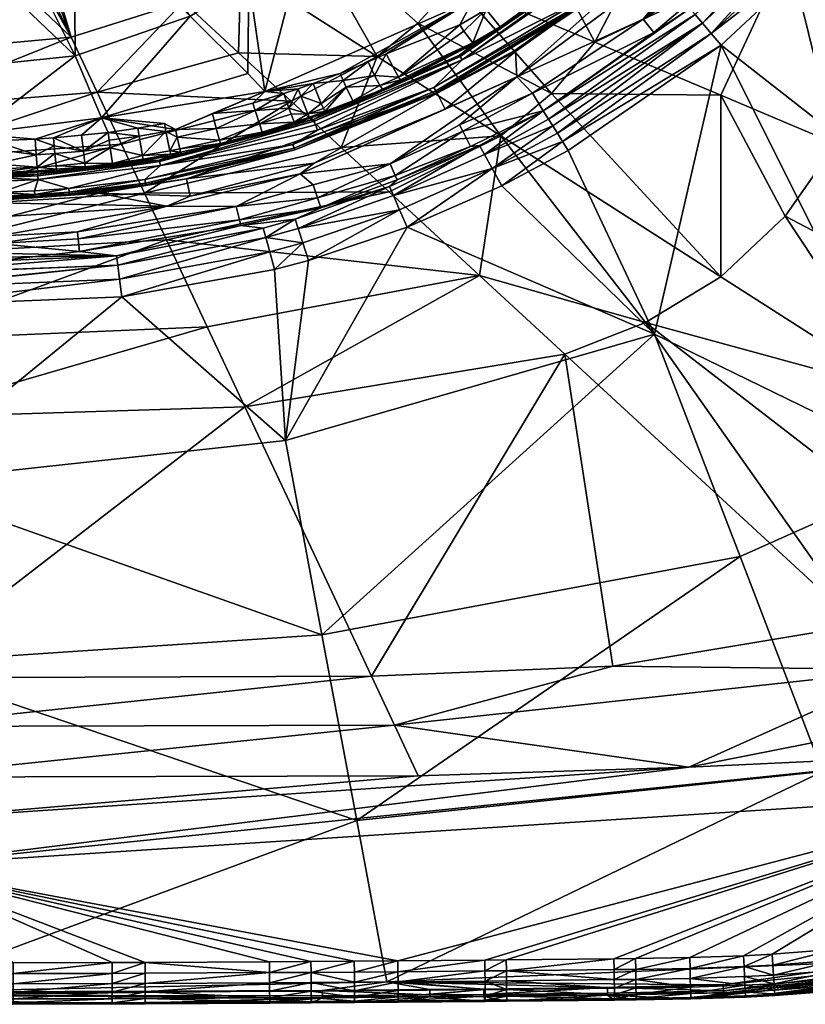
# Model space of a CAD drawing. Header units: centimetres. Extents: x -23.3 to 37.3, y -26.1 to 22.5.
# Tile 14 of 29: x 9.3 to 23.7, y -26.1 to -8.1. Entities that reach past the tile are written whole.
import ezdxf

# ---------------------------------------------------------------- set-up
doc = ezdxf.new("R2010")
doc.units = ezdxf.units.CM
doc.layers.get('0').update_dxf_attribs({"true_color": 0x5890e1})

msp = doc.modelspace()

# ---------------------------------------------------------------- meshes
at = {"color": 133, "true_color": 0x57e1c6}
mesh = msp.add_polyface(dxfattribs=at)
corners = [(21.143, -6.142, 26.567), (18.962, -7.691, 27.851), (19.777, -7.111, 28.004), (15.455, -4.939, 27.224), (19.828, -3.553, 28.224), (17.661, -7.708, 28.041), (17.4, -8.731, 26.572), (17.45, -8.82, 26.298), (21.208, -6.215, 26.3), (19.624, -7.72, 26.095), (18.91, -7.653, 27.97), (19.564, -6.93, 28.298), (21.053, -6.247, 30.2), (18.879, -3.474, 29.144), (18.338, -5.596, 29.13), (20.771, -8.072, 25.299), (18.452, -9.132, 25.285), (22.163, -6.372, 25.285), (21.065, -6.76, 25.66), (18.415, -8.65, 25.66), (19.684, -7.802, 25.838), (20.129, -5.944, 28.518), (18.683, -7.392, 28.19), (17.892, -7.896, 28.065), (19.881, -8.493, 30.186), (19.929, -6.649, 28.378), (20.466, -6.21, 28.507), (20.637, -6.345, 28.333), (15.238, -4.854, 28.364), (17.309, -7.409, 29.118), (20.15, -6.824, 28.084), (19.744, -6.441, 28.43), (22.088, -5.778, 25.976), (19.665, -7.776, 25.973), (21.162, -6.164, 26.427), (18.148, -8.213, 27.725), (22.04, -5.729, 26.096), (21.079, -6.777, 25.56), (20.698, -6.375, 28.214), (20.777, -5.562, 28.694)]
mesh.append_faces([[corners[k] for k in face] for face in [(0, 1, 2), (3, 4, 5), (6, 1, 0), (7, 8, 9), (10, 11, 2), (12, 13, 14), (15, 16, 17), (18, 19, 20), (4, 21, 5), (22, 10, 23), (24, 12, 14), (25, 26, 27), (28, 29, 14), (14, 29, 24), (30, 25, 27), (5, 21, 11), (25, 31, 26), (32, 20, 33), (22, 23, 5), (2, 1, 10), (34, 8, 7), (35, 10, 1), (26, 31, 21), (31, 11, 21), (33, 9, 36), (37, 19, 18), (27, 38, 30), (34, 6, 0), (26, 21, 39), (5, 11, 22), (11, 10, 22), (30, 2, 11), (30, 0, 2), (11, 25, 30), (31, 25, 11)]], dxfattribs={"color": 133})
mesh = msp.add_polyface(dxfattribs=at)
corners = [(21.673, -3.672, 30.218), (21.053, -6.247, 30.2), (23.43, -6.816, 31.51), (21.265, -5.912, 28.222), (23.273, -3.983, 26.566), (21.143, -6.142, 26.567), (22.163, -6.372, 25.285), (18.452, -9.132, 25.285), (21.079, -6.777, 25.56), (20.771, -8.072, 25.299), (22.663, -6.467, 25.299), (22.747, -6.552, 25.34), (22.879, -4.107, 29.05), (21.223, -5.913, 28.352), (20.98, -5.758, 28.645), (19.881, -8.493, 30.186), (22.195, -9.469, 31.5), (19.037, -9.91, 25.912), (21.726, -7.991, 25.85), (21.859, -8.146, 26.066), (21.208, -6.215, 26.3), (22.04, -5.729, 26.096), (19.624, -7.72, 26.095), (21.065, -6.76, 25.66), (19.684, -7.802, 25.838), (22.111, -5.8, 25.843), (22.883, -6.689, 25.493), (20.964, -8.318, 25.494), (23.384, -4.49, 25.66), (22.333, -3.735, 29.23), (20.777, -5.562, 28.694), (20.129, -5.944, 28.518), (20.738, -6.376, 28.084), (21.628, -7.877, 25.598), (22.02, -8.336, 26.236), (19.197, -10.164, 26.185), (20.698, -6.375, 28.214), (20.637, -6.345, 28.333), (21.162, -6.164, 26.427), (23.296, -4.001, 26.427), (22.088, -5.778, 25.976), (18.936, -9.752, 25.604), (20.466, -6.21, 28.507), (20.15, -6.824, 28.084), (19.665, -7.776, 25.973)]
mesh.append_faces([[corners[k] for k in face] for face in [(0, 1, 2), (3, 4, 5), (6, 7, 8), (9, 10, 11), (12, 13, 14), (15, 16, 2), (17, 18, 19), (20, 21, 22), (23, 24, 25), (26, 27, 9), (28, 23, 25), (2, 1, 15), (29, 30, 31), (10, 9, 6), (32, 3, 5), (26, 33, 27), (34, 35, 19), (13, 36, 37), (37, 14, 13), (9, 11, 26), (20, 38, 39), (40, 25, 24), (41, 33, 18), (14, 37, 42), (29, 14, 30), (28, 8, 23), (32, 5, 43), (38, 5, 4), (21, 40, 44), (42, 30, 14), (12, 3, 13), (3, 32, 13), (13, 32, 36), (32, 43, 36)]], dxfattribs={"color": 133})
mesh = msp.add_polyface(dxfattribs=at)
corners = [(23.886, -5.98, 25.849), (24.036, -6.117, 26.065), (21.859, -8.146, 26.066), (23.777, -5.879, 25.598), (23.519, -5.604, 25.299), (24.492, -4.845, 25.407), (23.384, -4.49, 25.66), (23.636, -4.702, 25.297), (21.079, -6.777, 25.56), (21.208, -6.215, 26.3), (23.349, -4.044, 26.3), (22.04, -5.729, 26.096), (25.413, -4.472, 26.067), (22.163, -6.372, 25.285), (23.424, -5.519, 25.285), (24.151, -4.258, 25.285), (24.301, -10.357, 32.982), (23.43, -6.816, 31.51), (22.195, -9.469, 31.5), (21.726, -7.991, 25.85), (25.522, -7.317, 32.982), (26.114, -3.987, 32.982), (24.067, -3.89, 31.545), (24.56, -4.899, 25.496), (25.146, -4.266, 25.604), (25.607, -4.619, 26.24), (21.628, -7.877, 25.598), (22.883, -6.689, 25.493), (22.747, -6.552, 25.34), (22.02, -8.336, 26.236), (25.256, -4.352, 25.848), (24.22, -6.285, 26.236), (22.663, -6.467, 25.299), (25.829, -4.785, 26.362), (24.428, -6.475, 26.352), (22.203, -8.551, 26.351)]
mesh.append_faces([[corners[k] for k in face] for face in [(0, 1, 2), (3, 4, 5), (6, 7, 8), (9, 10, 11), (0, 12, 1), (7, 13, 8), (14, 15, 5), (16, 17, 18), (2, 19, 0), (20, 21, 22), (17, 20, 22), (16, 20, 17), (3, 23, 24), (25, 1, 12), (13, 15, 14), (3, 26, 27), (28, 4, 3), (15, 13, 7), (29, 2, 1), (3, 30, 0), (3, 0, 26), (3, 27, 28), (30, 12, 0), (1, 31, 29), (25, 31, 1), (26, 0, 19), (5, 23, 3), (32, 13, 14), (4, 28, 32), (25, 33, 31), (29, 34, 35), (31, 33, 34), (29, 31, 34), (14, 5, 4), (14, 4, 32)]], dxfattribs={"color": 133})
mesh = msp.add_polyface(dxfattribs=at)
corners = [(12.462, -8.017, 27.236), (10.708, -5.364, 26.732), (13.542, -7.366, 27.229), (15.89, -8.76, 29.12), (13.35, -8.692, 28.703), (14.313, -9.58, 29.13), (13.519, -9.072, 27.612), (10.756, -9.411, 28.717), (12.34, -7.759, 28.364), (9.51, -5.815, 27.86), (10.283, -8.404, 28.364), (14.869, -9.623, 27.682), (14.721, -9.253, 27.809), (15.268, -9.199, 27.822), (10.839, -9.88, 27.649), (13.835, -9.398, 27.752), (13.612, -9.611, 27.775), (12.872, -9.804, 27.762), (15.212, -9.068, 27.831), (13.391, -7.16, 28.364), (10.17, -5.006, 27.8), (10.335, -5.948, 26.764), (10.354, -8.744, 27.252), (14.624, -9.811, 27.57), (14.496, -9.484, 27.791), (13.655, -9.749, 27.769), (14.623, -6.348, 27.226), (14.436, -6.199, 28.364), (14.179, -9.438, 27.79), (14.272, -9.703, 27.74), (14.447, -9.349, 27.798), (14.907, -9.709, 27.58), (15.323, -9.323, 27.779)]
mesh.append_faces([[corners[k] for k in face] for face in [(0, 1, 2), (3, 4, 5), (0, 2, 6), (5, 4, 7), (8, 9, 10), (11, 12, 13), (0, 6, 14), (15, 16, 17), (15, 18, 12), (19, 4, 3), (20, 8, 19), (21, 0, 22), (22, 0, 14), (8, 10, 7), (11, 23, 24), (19, 8, 4), (8, 7, 4), (24, 12, 11), (17, 16, 25), (2, 26, 15), (27, 19, 3), (28, 29, 25), (29, 24, 23), (30, 24, 29), (11, 31, 23), (31, 11, 32), (24, 30, 12), (15, 12, 30), (15, 14, 6), (2, 15, 6), (15, 30, 28), (29, 28, 30), (15, 28, 16), (25, 16, 28)]], dxfattribs={"color": 133})
mesh = msp.add_polyface(dxfattribs=at)
corners = [(9.076, -6.24, 27.892), (8.251, -6.47, 27.874), (10.283, -8.404, 28.364), (7.022, -9.094, 27.264), (10.354, -8.744, 27.252), (8.491, -10.174, 27.673), (8.371, -6.853, 26.718), (9.329, -6.684, 26.788), (9.075, -6.249, 26.469), (8.081, -6.633, 26.469), (7.022, -7.126, 26.763), (7.022, -6.763, 26.469), (7.76, -7, 26.724), (7.022, -8.704, 28.364), (10.839, -9.88, 27.649), (7.022, -6.74, 27.897), (7.702, -6.688, 27.896), (7.358, -6.625, 26.303), (7.022, -6.592, 26.117), (8.212, -6.467, 26.303), (7.022, -6.617, 26.303), (10.335, -5.948, 26.764), (7.022, -9.709, 28.732), (10.756, -9.411, 28.717), (8.175, -6.234, 27.737), (7.363, -6.681, 26.396), (8.229, -6.521, 26.396), (7.022, -6.673, 26.396), (9.51, -5.815, 27.86), (9.356, -5.922, 27.861), (7.022, -6.651, 26.359), (9.215, -6.165, 27.891)]
mesh.append_faces([[corners[k] for k in face] for face in [(0, 1, 2), (3, 4, 5), (4, 6, 7), (7, 6, 8), (6, 9, 8), (10, 11, 12), (1, 13, 2), (4, 14, 5), (11, 9, 12), (4, 3, 6), (10, 12, 3), (15, 13, 16), (17, 18, 19), (17, 20, 18), (21, 4, 7), (2, 22, 23), (15, 1, 24), (13, 22, 2), (9, 25, 26), (9, 26, 8), (9, 11, 25), (25, 11, 27), (12, 9, 6), (3, 12, 6), (2, 28, 29), (25, 27, 30), (26, 25, 17), (31, 2, 29), (17, 19, 26), (16, 1, 15), (16, 13, 1), (0, 2, 31)]], dxfattribs={"color": 133})
mesh.append_faces([[corners[k] for k in face] for face in [(20, 17, 25), (25, 30, 20)]], dxfattribs={"vtx2": -1, "color": 133})
mesh = msp.add_polyface(dxfattribs=at)
corners = [(14.623, -6.348, 27.226), (17.661, -7.708, 28.041), (13.835, -9.398, 27.752), (17.4, -8.731, 26.572), (14.726, -9.913, 26.573), (15.997, -9.364, 27.377), (16.283, -9.138, 27.654), (16.055, -8.709, 27.885), (17.407, -8.179, 28.002), (15.944, -9.291, 27.63), (15.444, -9.569, 27.479), (15.323, -9.323, 27.779), (16.934, -9.324, 26.093), (14.799, -10.111, 26.193), (17.45, -8.82, 26.298), (15.212, -9.068, 27.831), (14.935, -9.766, 27.457), (14.907, -9.709, 27.58), (16.639, -8.15, 29.117), (17.309, -7.409, 29.118), (14.436, -6.199, 28.364), (14.737, -9.941, 26.428), (17.415, -8.757, 26.428), (15.268, -9.199, 27.822), (14.721, -9.253, 27.809), (15.845, -9.105, 27.808), (15.726, -8.855, 27.862), (15.231, -10.427, 29.635), (15.89, -8.76, 29.12), (14.313, -9.58, 29.13), (14.762, -10.01, 26.298), (16.966, -9.387, 25.97), (14.371, -10.44, 25.969), (16.319, -9.189, 27.533), (14.869, -9.623, 27.682), (14.949, -9.788, 27.324), (16.34, -9.208, 27.401)]
mesh.append_faces([[corners[k] for k in face] for face in [(0, 1, 2), (3, 4, 5), (6, 7, 8), (9, 10, 11), (5, 4, 10), (12, 13, 14), (2, 1, 15), (16, 17, 11), (18, 19, 20), (21, 4, 22), (21, 22, 14), (15, 23, 24), (7, 6, 25), (5, 10, 9), (11, 25, 9), (23, 26, 25), (27, 28, 29), (20, 28, 18), (14, 30, 21), (12, 31, 32), (11, 10, 16), (5, 9, 33), (3, 22, 4), (25, 11, 23), (23, 11, 34), (10, 35, 16), (13, 30, 14), (9, 25, 6), (9, 6, 33), (25, 26, 7), (7, 26, 1), (5, 33, 36), (36, 3, 5), (26, 23, 15), (15, 1, 26)]], dxfattribs={"color": 133})
mesh = msp.add_polyface(dxfattribs=at)
corners = [(21.079, -6.777, 25.56), (18.452, -9.132, 25.285), (18.427, -8.669, 25.56), (17.45, -8.82, 26.298), (19.624, -7.72, 26.095), (16.934, -9.324, 26.093), (19.087, -9.435, 30.187), (19.881, -8.493, 30.186), (17.309, -7.409, 29.118), (16.34, -9.208, 27.401), (17.675, -8.52, 27.53), (17.4, -8.731, 26.572), (17.479, -8.291, 27.957), (17.648, -8.505, 27.661), (16.283, -9.138, 27.654), (18.415, -8.65, 25.66), (16.982, -9.416, 25.832), (19.684, -7.802, 25.838), (16.639, -8.15, 29.117), (17.415, -8.757, 26.428), (21.162, -6.164, 26.427), (20.771, -8.072, 25.299), (20.964, -8.318, 25.494), (18.74, -9.432, 25.299), (16.319, -9.189, 27.533), (19.665, -7.776, 25.973), (16.055, -8.709, 27.885), (17.661, -7.708, 28.041), (17.407, -8.179, 28.002), (18.91, -7.653, 27.97), (18.148, -8.213, 27.725), (17.892, -7.896, 28.065), (21.628, -7.877, 25.598), (18.936, -9.752, 25.604), (18.177, -8.225, 27.595), (18.962, -7.691, 27.851), (15.89, -8.76, 29.12), (18.16, -10.213, 30.194), (16.966, -9.387, 25.97), (16.99, -9.43, 25.66)]
mesh.append_faces([[corners[k] for k in face] for face in [(0, 1, 2), (3, 4, 5), (6, 7, 8), (9, 10, 11), (12, 13, 14), (15, 16, 17), (8, 18, 6), (3, 19, 20), (21, 22, 23), (23, 1, 21), (13, 24, 14), (25, 17, 16), (26, 27, 28), (29, 30, 31), (32, 33, 22), (10, 34, 11), (31, 30, 13), (28, 12, 14), (13, 12, 31), (34, 35, 11), (18, 36, 37), (25, 38, 5), (5, 4, 25), (24, 13, 9), (20, 19, 11), (0, 2, 15), (2, 39, 15), (28, 27, 31), (12, 28, 31), (16, 38, 25), (35, 34, 30), (34, 10, 30), (13, 10, 9), (30, 10, 13)]], dxfattribs={"color": 133})
mesh = msp.add_polyface(dxfattribs=at)
corners = [(24.428, -6.475, 26.352), (29.077, -13.925, 29.452), (22.203, -8.551, 26.351), (26.097, -16.343, 29.444), (22.546, -17.928, 29.476), (20.98, -13.846, 27.652), (28.582, -7.135, 27.676), (24.723, -19.187, 38.114), (20.811, -13.636, 32.982), (19.337, -14.217, 32.982), (25.511, -14.921, 35.665), (26.742, -13.451, 35.665), (23.374, -11.684, 32.982), (30.62, -13.019, 38.114), (27.634, -11.761, 35.671), (18.74, -9.432, 25.299), (20.964, -8.318, 25.494), (18.936, -9.752, 25.604), (22.195, -9.469, 31.5), (19.881, -8.493, 30.186), (19.087, -9.435, 30.187), (22.194, -12.797, 32.982), (28.706, -8.08, 35.692), (25.522, -7.317, 32.982), (19.394, -10.479, 26.364), (24.301, -10.357, 32.982), (31.452, -17.852, 31.581), (28.557, -16.872, 38.114), (19.037, -9.91, 25.912), (21.726, -7.991, 25.85), (19.292, -10.315, 26.287), (19.197, -10.164, 26.185), (22.02, -8.336, 26.236), (18.16, -10.213, 30.194), (26.83, -18.28, 38.114), (29.798, -15.054, 38.114), (17.771, -12.772, 31.525), (21.859, -8.146, 26.066), (19.112, -10.028, 26.059), (18.176, -11.129, 26.371)]
mesh.append_faces([[corners[k] for k in face] for face in [(0, 1, 2), (3, 4, 5), (0, 6, 1), (7, 8, 9), (10, 11, 12), (13, 14, 11), (15, 16, 17), (18, 19, 20), (20, 21, 18), (22, 23, 14), (2, 3, 5), (2, 1, 3), (2, 5, 24), (11, 25, 12), (3, 1, 26), (10, 27, 11), (28, 17, 29), (30, 31, 32), (14, 23, 25), (14, 25, 11), (8, 21, 33), (8, 34, 10), (25, 18, 12), (18, 21, 12), (11, 27, 35), (21, 8, 10), (21, 10, 12), (9, 8, 36), (21, 20, 33), (28, 37, 38), (5, 39, 24), (37, 31, 38), (30, 32, 2), (30, 2, 24), (30, 24, 39)]], dxfattribs={"color": 133})
mesh = msp.add_polyface(dxfattribs=at)
corners = [(14.879, -19.36, 29.568), (14.211, -15.801, 27.721), (20.98, -13.846, 27.652), (17.462, -10.126, 25.299), (18.936, -9.752, 25.604), (17.606, -10.406, 25.501), (17.863, -10.553, 25.918), (16.193, -11.308, 25.927), (17.772, -10.391, 25.608), (20.811, -13.636, 32.982), (18.16, -10.213, 30.194), (17.771, -12.772, 31.525), (16.443, -11.89, 26.381), (18.176, -11.129, 26.371), (18.003, -10.81, 26.19), (18.415, -8.65, 25.66), (16.99, -9.43, 25.66), (16.982, -9.416, 25.832), (17.139, -9.721, 25.297), (18.427, -8.669, 25.56), (16.11, -11.239, 30.21), (17.403, -10.012, 25.285), (16.134, -10.729, 25.3), (18.452, -9.132, 25.285), (16.119, -11.142, 25.613), (16.224, -10.939, 25.413), (16.305, -11.567, 26.197), (19.337, -14.217, 32.982), (13.469, -15.184, 32.982), (19.087, -9.435, 30.187), (16.639, -8.15, 29.117), (19.292, -10.315, 26.287), (19.197, -10.164, 26.185), (19.037, -9.91, 25.912), (19.112, -10.028, 26.059), (14.481, -10.91, 25.285), (18.74, -9.432, 25.299), (16.258, -11.019, 25.504)]
mesh.append_faces([[corners[k] for k in face] for face in [(0, 1, 2), (3, 4, 5), (6, 7, 8), (9, 10, 11), (12, 13, 2), (12, 2, 1), (8, 4, 6), (7, 6, 14), (15, 16, 17), (18, 16, 19), (10, 20, 11), (21, 22, 23), (7, 24, 8), (25, 3, 5), (14, 26, 7), (27, 11, 28), (10, 29, 30), (31, 14, 32), (13, 12, 14), (4, 33, 6), (14, 6, 34), (19, 23, 18), (35, 18, 23), (36, 4, 3), (21, 23, 36), (5, 37, 25), (6, 33, 34), (14, 12, 26), (31, 13, 14), (14, 34, 32), (24, 37, 8), (21, 36, 3), (22, 21, 3), (37, 5, 8), (5, 4, 8)]], dxfattribs={"color": 133})
mesh = msp.add_polyface(dxfattribs=at)
corners = [(12.396, -10.999, 25.66), (16.99, -9.43, 25.66), (14.736, -10.716, 25.297), (16.134, -10.729, 25.3), (16.224, -10.939, 25.413), (14.798, -11.35, 25.344), (16.11, -11.239, 30.21), (15.231, -10.427, 29.635), (11.627, -11.266, 29.658), (14.799, -10.111, 26.193), (16.934, -9.324, 26.093), (14.349, -10.373, 26.093), (13.309, -11.507, 25.285), (14.481, -10.91, 25.285), (14.717, -11.111, 25.285), (18.16, -10.213, 30.194), (15.89, -8.76, 29.12), (14.381, -10.472, 25.831), (16.982, -9.416, 25.832), (18.452, -9.132, 25.285), (17.139, -9.721, 25.297), (14.86, -11.534, 25.507), (17.462, -10.126, 25.299), (14.935, -9.766, 27.457), (14.65, -9.868, 27.448), (14.624, -9.811, 27.57), (14.663, -9.891, 27.314), (14.726, -9.913, 26.573), (14.385, -9.987, 27.305), (14.371, -10.44, 25.969), (16.966, -9.387, 25.97), (14.907, -9.709, 27.58), (14.372, -9.963, 27.439), (14.314, -9.816, 27.665), (14.272, -9.703, 27.74), (16.258, -11.019, 25.504), (15.444, -9.569, 27.479), (14.949, -9.788, 27.324), (16.119, -11.142, 25.613), (13.795, -10.171, 27.291)]
mesh.append_faces([[corners[k] for k in face] for face in [(0, 1, 2), (3, 4, 5), (6, 7, 8), (9, 10, 11), (12, 13, 14), (7, 15, 16), (7, 6, 15), (1, 17, 18), (3, 13, 19), (2, 1, 20), (1, 0, 17), (4, 21, 5), (4, 3, 22), (23, 24, 25), (26, 27, 28), (29, 30, 17), (25, 31, 23), (32, 33, 25), (25, 33, 34), (28, 24, 26), (21, 4, 35), (13, 2, 20), (36, 27, 37), (29, 11, 10), (24, 23, 26), (30, 18, 17), (38, 21, 35), (28, 27, 39), (28, 39, 32), (14, 13, 3), (14, 3, 5), (37, 27, 26), (23, 37, 26), (32, 25, 24), (28, 32, 24)]], dxfattribs={"color": 133})
mesh = msp.add_polyface(dxfattribs=at)
corners = [(8.887, -10.89, 27.371), (8.883, -10.824, 27.497), (9.656, -10.786, 27.505), (8.98, -11.249, 26.096), (8.17, -11.068, 26.3), (8.925, -11.05, 26.3), (7.022, -9.709, 28.732), (7.022, -10.658, 29.173), (10.756, -9.411, 28.717), (9.639, -10.562, 27.683), (8.867, -10.455, 27.714), (8.862, -10.307, 27.715), (7.754, -10.744, 27.591), (8.451, -10.609, 27.671), (8.461, -10.902, 27.367), (8.878, -10.724, 27.601), (8.922, -10.954, 26.567), (8.89, -10.918, 27.233), (9.666, -10.88, 27.241), (8.139, -11.335, 25.976), (8.56, -11.261, 26.096), (8.448, -10.466, 27.71), (8.923, -10.982, 26.427), (7.022, -11.554, 29.682), (11.203, -10.363, 29.15), (9.671, -10.917, 26.568), (9.662, -10.852, 27.379), (7.758, -10.94, 27.222), (8.464, -10.93, 27.228), (8.169, -11, 26.427), (8.169, -10.972, 26.566), (8.491, -10.174, 27.673), (9.619, -10.272, 27.723), (7.75, -10.327, 27.704), (8.444, -10.318, 27.71), (7.752, -10.618, 27.665), (8.561, -11.328, 25.976)]
mesh.append_faces([[corners[k] for k in face] for face in [(0, 1, 2), (3, 4, 5), (6, 7, 8), (9, 10, 11), (12, 13, 14), (9, 15, 10), (1, 14, 13), (16, 17, 18), (19, 4, 20), (15, 13, 21), (22, 5, 4), (7, 23, 24), (16, 25, 22), (26, 17, 0), (13, 15, 1), (1, 15, 2), (27, 14, 28), (29, 30, 16), (16, 30, 28), (11, 31, 32), (33, 31, 34), (10, 21, 34), (21, 10, 15), (4, 29, 22), (29, 16, 22), (21, 13, 35), (14, 0, 28), (14, 1, 0), (36, 20, 3), (20, 4, 3), (16, 28, 17), (0, 17, 28), (31, 11, 34), (34, 11, 10)]], dxfattribs={"color": 133})
mesh = msp.add_polyface(dxfattribs=at)
corners = [(10.015, -10.855, 27.245), (10.546, -10.806, 27.251), (9.671, -10.917, 26.568), (9.611, -11.221, 26.096), (8.98, -11.249, 26.096), (9.678, -11.014, 26.3), (8.878, -10.724, 27.601), (9.639, -10.562, 27.683), (9.656, -10.786, 27.505), (10.756, -9.411, 28.717), (7.022, -10.658, 29.173), (11.203, -10.363, 29.15), (9.152, -11.359, 25.66), (10.248, -11.277, 25.839), (10.786, -11.242, 25.66), (9.662, -10.852, 27.379), (8.887, -10.89, 27.371), (9.615, -11.289, 25.975), (8.982, -11.317, 25.975), (7.022, -11.554, 29.682), (11.627, -11.266, 29.658), (10.506, -10.491, 27.692), (9.983, -10.538, 27.686), (9.971, -10.396, 27.726), (8.922, -10.954, 26.567), (9.666, -10.88, 27.241), (8.923, -10.982, 26.427), (9.673, -10.946, 26.427), (8.862, -10.307, 27.715), (9.619, -10.272, 27.723), (8.491, -10.174, 27.673), (10.839, -9.88, 27.649), (9.959, -10.249, 27.727), (8.89, -10.918, 27.233), (9.616, -11.32, 25.841), (10.246, -11.245, 25.974), (10.24, -11.177, 26.095), (8.925, -11.05, 26.3), (10.011, -10.827, 27.383), (10.004, -10.762, 27.508)]
mesh.append_faces([[corners[k] for k in face] for face in [(0, 1, 2), (3, 4, 5), (6, 7, 8), (9, 10, 11), (12, 13, 14), (8, 15, 16), (17, 18, 4), (11, 19, 20), (21, 22, 23), (4, 3, 17), (24, 25, 2), (26, 27, 5), (28, 29, 7), (29, 30, 31), (21, 23, 32), (23, 7, 29), (25, 33, 15), (13, 34, 17), (26, 2, 27), (35, 13, 17), (36, 35, 17), (5, 4, 37), (5, 37, 26), (32, 29, 31), (29, 32, 23), (36, 3, 5), (17, 3, 36), (25, 0, 2), (0, 25, 38), (8, 39, 38), (22, 39, 8), (38, 25, 15), (38, 15, 8), (8, 7, 22), (23, 22, 7)]], dxfattribs={"color": 133})
mesh = msp.add_polyface(dxfattribs=at)
corners = [(11.526, -10.217, 27.742), (11.588, -10.575, 27.524), (10.999, -10.434, 27.697), (10.756, -9.411, 28.717), (11.203, -10.363, 29.15), (14.313, -9.58, 29.13), (12.396, -10.999, 25.66), (10.786, -11.242, 25.66), (11.647, -11.113, 25.836), (12.461, -11.318, 25.297), (10.789, -11.264, 25.56), (11.607, -10.666, 27.262), (12.114, -10.577, 27.268), (11.898, -10.656, 26.571), (10.24, -11.177, 26.095), (11.917, -10.755, 26.299), (11.631, -11.012, 26.094), (13.835, -9.398, 27.752), (12.197, -10.099, 27.749), (10.839, -9.88, 27.649), (12.107, -10.55, 27.404), (11.601, -10.639, 27.399), (12.226, -10.236, 27.708), (12.093, -10.487, 27.528), (12.02, -10.133, 27.747), (11.991, -9.989, 27.751), (11.627, -11.266, 29.658), (12.296, -10.541, 27.27), (13.018, -10.353, 27.414), (13, -10.291, 27.538), (12.274, -10.452, 27.53), (10.96, -10.149, 27.739), (11.502, -10.072, 27.745), (12.943, -10.079, 27.716), (11.048, -10.747, 27.256), (11.042, -10.72, 27.394), (12.289, -10.515, 27.406)]
mesh.append_faces([[corners[k] for k in face] for face in [(0, 1, 2), (3, 4, 5), (6, 7, 8), (6, 9, 10), (11, 12, 13), (14, 15, 16), (17, 18, 19), (20, 21, 1), (22, 23, 24), (18, 25, 19), (5, 4, 26), (27, 28, 13), (29, 30, 22), (31, 32, 0), (20, 11, 21), (18, 24, 25), (24, 18, 22), (24, 23, 1), (1, 23, 20), (12, 11, 20), (33, 22, 18), (11, 34, 21), (11, 13, 34), (6, 10, 7), (24, 0, 32), (1, 0, 24), (1, 21, 35), (23, 30, 36), (23, 22, 30), (12, 20, 36), (36, 20, 23), (12, 36, 27), (27, 13, 12), (19, 25, 32), (32, 25, 24)]], dxfattribs={"color": 133})
mesh = msp.add_polyface(dxfattribs=at)
corners = [(12.396, -10.999, 25.66), (14.736, -10.716, 25.297), (12.461, -11.318, 25.297), (13.795, -10.171, 27.291), (14.726, -9.913, 26.573), (13.018, -10.353, 27.414), (13, -10.291, 27.538), (12.943, -10.079, 27.716), (13.733, -9.995, 27.652), (13.655, -9.749, 27.769), (11.631, -11.012, 26.094), (11.917, -10.755, 26.299), (14.349, -10.373, 26.093), (14.799, -10.111, 26.193), (11.898, -10.656, 26.571), (13.785, -10.146, 27.426), (11.647, -11.113, 25.836), (14.381, -10.472, 25.831), (11.904, -10.685, 26.428), (14.737, -9.941, 26.428), (14.371, -10.44, 25.969), (11.642, -11.081, 25.972), (12.872, -9.804, 27.762), (11.627, -11.266, 29.658), (15.231, -10.427, 29.635), (14.313, -9.58, 29.13), (14.481, -10.91, 25.285), (12.036, -11.503, 25.285), (12.289, -10.515, 27.406), (12.274, -10.452, 27.53), (14.272, -9.703, 27.74), (14.762, -10.01, 26.298), (12.296, -10.541, 27.27), (13.835, -9.398, 27.752), (12.197, -10.099, 27.749), (12.226, -10.236, 27.708), (14.314, -9.816, 27.665), (14.372, -9.963, 27.439)]
mesh.append_faces([[corners[k] for k in face] for face in [(0, 1, 2), (3, 4, 5), (6, 7, 8), (9, 8, 7), (10, 11, 12), (11, 13, 12), (5, 4, 14), (8, 15, 6), (0, 16, 17), (18, 4, 19), (5, 6, 15), (20, 17, 21), (7, 22, 9), (11, 18, 19), (23, 24, 25), (26, 27, 2), (3, 5, 15), (5, 28, 29), (29, 6, 5), (26, 2, 1), (30, 8, 9), (19, 31, 11), (18, 14, 4), (20, 21, 10), (10, 12, 20), (28, 5, 32), (33, 22, 34), (34, 22, 7), (35, 7, 6), (16, 21, 17), (11, 31, 13), (8, 36, 37), (8, 30, 36), (37, 3, 15), (37, 15, 8)]], dxfattribs={"color": 133})
mesh = msp.add_polyface(dxfattribs=at)
corners = [(9.671, -10.917, 26.568), (10.546, -10.806, 27.251), (11.898, -10.656, 26.571), (10.24, -11.177, 26.095), (9.678, -11.014, 26.3), (11.917, -10.755, 26.299), (11.042, -10.72, 27.394), (10.999, -10.434, 27.697), (11.588, -10.575, 27.524), (9.959, -10.249, 27.727), (10.474, -10.203, 27.733), (10.506, -10.491, 27.692), (10.786, -11.242, 25.66), (10.248, -11.277, 25.839), (11.647, -11.113, 25.836), (11.526, -10.217, 27.742), (10.98, -10.294, 27.737), (10.96, -10.149, 27.739), (10.532, -10.714, 27.514), (10.541, -10.779, 27.388), (10.011, -10.827, 27.383), (10.004, -10.762, 27.508), (9.673, -10.946, 26.427), (11.904, -10.685, 26.428), (10.839, -9.88, 27.649), (9.983, -10.538, 27.686), (10.246, -11.245, 25.974), (11.631, -11.012, 26.094), (11.502, -10.072, 27.745), (10.015, -10.855, 27.245), (11.642, -11.081, 25.972), (11.601, -10.639, 27.399), (11.048, -10.747, 27.256)]
mesh.append_faces([[corners[k] for k in face] for face in [(0, 1, 2), (3, 4, 5), (6, 7, 8), (9, 10, 11), (12, 13, 14), (15, 16, 17), (18, 7, 6), (19, 20, 21), (4, 22, 23), (9, 24, 10), (23, 5, 4), (25, 11, 18), (26, 3, 27), (24, 28, 17), (29, 19, 1), (18, 11, 7), (7, 16, 15), (23, 22, 2), (27, 30, 26), (29, 20, 19), (21, 18, 19), (18, 21, 25), (26, 14, 13), (0, 2, 22), (16, 7, 11), (17, 16, 11), (26, 30, 14), (6, 19, 18), (19, 6, 1), (31, 32, 6), (2, 1, 32), (6, 32, 1), (11, 10, 17), (10, 24, 17)]], dxfattribs={"color": 133})
mesh = msp.add_polyface(dxfattribs=at)
corners = [(10.401, -11.97, 25.285), (12.036, -11.503, 25.285), (13.309, -11.507, 25.285), (14.481, -10.91, 25.285), (14.39, -11.743, 25.618), (16.119, -11.142, 25.613), (14.446, -11.913, 25.935), (12.03, -12.122, 30.23), (12.778, -13.715, 31.535), (17.771, -12.772, 31.525), (11.135, -12.583, 25.944), (13.8, -11.908, 25.62), (13.849, -12.079, 25.937), (11.168, -12.842, 26.209), (16.193, -11.308, 25.927), (13.37, -11.753, 25.345), (10.413, -12.101, 25.3), (16.11, -11.239, 30.21), (10.434, -12.332, 25.418), (13.396, -11.857, 25.416), (11.112, -12.41, 25.625), (14.798, -11.35, 25.344), (14.86, -11.534, 25.507), (16.305, -11.567, 26.197), (14.529, -12.173, 26.202), (13.923, -12.338, 26.204), (11.627, -11.266, 29.658), (14.717, -11.111, 25.285), (12.461, -11.318, 25.297), (10.789, -11.264, 25.56), (14.013, -12.663, 26.391), (11.208, -13.166, 26.397), (14.632, -12.497, 26.389), (16.443, -11.89, 26.381)]
mesh.append_faces([[corners[k] for k in face] for face in [(0, 1, 2), (1, 3, 2), (4, 5, 6), (7, 8, 9), (10, 11, 12), (13, 10, 12), (6, 5, 14), (15, 16, 2), (9, 17, 7), (18, 19, 20), (11, 4, 12), (15, 21, 22), (23, 24, 6), (12, 25, 13), (26, 7, 17), (6, 14, 23), (10, 20, 11), (2, 21, 15), (2, 27, 21), (28, 1, 29), (30, 31, 25), (32, 24, 23), (22, 19, 15), (15, 19, 18), (32, 23, 33), (31, 13, 25), (12, 6, 24), (12, 4, 6), (4, 11, 19), (19, 11, 20), (24, 30, 25), (24, 25, 12), (32, 30, 24), (5, 4, 22), (22, 4, 19)]], dxfattribs={"color": 133})
mesh = msp.add_polyface(dxfattribs=at)
corners = [(9.615, -11.289, 25.975), (9.616, -11.32, 25.841), (8.982, -11.317, 25.975), (11.135, -12.583, 25.944), (11.168, -12.842, 26.209), (7.022, -13.009, 26.211), (8.911, -12.054, 25.285), (7.027, -11.402, 25.585), (12.036, -11.503, 25.285), (7.022, -13.96, 31.546), (12.03, -12.122, 30.23), (7.022, -12.4, 30.253), (10.413, -12.101, 25.3), (10.401, -11.97, 25.285), (13.309, -11.507, 25.285), (9.166, -11.684, 25.297), (10.789, -11.264, 25.56), (12.778, -13.715, 31.535), (8.915, -12.185, 25.3), (8.33, -11.381, 25.66), (9.152, -11.359, 25.66), (8.332, -11.519, 25.393), (10.434, -12.332, 25.418), (11.112, -12.41, 25.625), (8.925, -12.504, 25.514), (9.153, -11.381, 25.56), (11.627, -11.266, 29.658), (7.088, -12.329, 25.346), (8.335, -11.706, 25.297), (7.022, -12.744, 25.935), (7.978, -12.521, 25.514), (13.37, -11.753, 25.345), (10.248, -11.277, 25.839), (8.561, -11.36, 25.843), (7.022, -13.338, 26.4), (11.208, -13.166, 26.397), (10.786, -11.242, 25.66), (8.983, -11.348, 25.842), (8.561, -11.328, 25.976), (8.98, -11.249, 26.096)]
mesh.append_faces([[corners[k] for k in face] for face in [(0, 1, 2), (6, 7, 8), (9, 10, 11), (12, 13, 14), (8, 15, 16), (9, 17, 10), (12, 18, 13), (8, 7, 15), (19, 20, 21), (22, 23, 24), (15, 25, 16), (10, 26, 11), (24, 23, 27), (22, 24, 18), (25, 28, 21), (18, 24, 30), (22, 12, 31), (18, 12, 22), (1, 32, 20), (20, 19, 33), (34, 4, 35), (25, 20, 36), (21, 20, 25), (28, 25, 15), (16, 25, 36), (1, 20, 37), (37, 2, 1), (18, 6, 13), (13, 6, 8), (38, 37, 33), (20, 33, 37), (39, 2, 38), (38, 2, 37)]], dxfattribs={"color": 133})
mesh.append_faces([[corners[k] for k in face] for face in [(3, 4, 5), (29, 23, 3)]], dxfattribs={"vtx2": -1, "color": 133})
mesh = msp.add_polyface(dxfattribs=at)
corners = [(7.022, -13.009, 26.211), (7.022, -12.999, 26.201), (11.135, -12.583, 25.944), (7.088, -12.329, 25.346), (7.027, -11.402, 25.585), (7.266, -12.073, 25.285), (11.627, -11.266, 29.658), (7.022, -11.554, 29.682), (7.022, -12.4, 30.253), (7.022, -12.751, 25.946), (7.022, -12.744, 25.935), (7.266, -12.205, 25.3), (7.974, -12.071, 25.285), (8.911, -12.054, 25.285), (7.975, -12.203, 25.3), (7.978, -12.521, 25.514), (7.503, -12.437, 25.418), (7.503, -12.205, 25.3), (8.925, -12.504, 25.514), (8.915, -12.185, 25.3), (7.266, -12.437, 25.418), (7.502, -12.073, 25.285), (7.022, -12.34, 25.355), (7.022, -12.347, 25.361), (11.112, -12.41, 25.625), (7.022, -12.457, 25.526), (7.022, -12.317, 25.341), (7.022, -12.305, 25.34), (7.022, -11.408, 25.582), (11.168, -12.842, 26.209), (7.022, -13.338, 26.4), (7.022, -13.337, 26.4)]
mesh.append_faces([[corners[k] for k in face] for face in [(3, 4, 5), (6, 7, 8), (2, 1, 9), (11, 3, 5), (12, 4, 13), (14, 12, 13), (15, 16, 17), (18, 3, 15), (19, 15, 14), (13, 19, 14), (16, 20, 11), (3, 16, 15), (11, 17, 16), (21, 17, 11), (3, 22, 23), (16, 3, 20), (3, 11, 20), (21, 4, 12), (17, 21, 12), (17, 14, 15), (14, 17, 12), (5, 4, 21), (11, 5, 21), (22, 3, 25), (26, 3, 23), (27, 3, 26)]], dxfattribs={"color": 133})
mesh.append_faces([[corners[k] for k in face] for face in [(0, 1, 2), (2, 9, 10), (24, 10, 25), (25, 3, 24), (3, 27, 28), (28, 4, 3), (0, 29, 30), (30, 31, 0)]], dxfattribs={"vtx2": -1, "color": 133})
mesh = msp.add_polyface(dxfattribs=at)
corners = [(13.469, -15.184, 32.982), (7.022, -20.151, 38.114), (15.786, -20.117, 38.114), (15.517, -22.766, 31.668), (7.022, -25.915, 33.948), (7.022, -19.888, 29.712), (7.022, -16.581, 27.897), (14.211, -15.801, 27.721), (14.879, -19.36, 29.568), (16.072, -25.725, 33.796), (7.022, -13.338, 26.4), (7.022, -13.338, 26.4), (7.022, -13.338, 26.4), (7.022, -22.767, 39.7), (16.647, -21.948, 39.389), (7.022, -21.972, 39.347), (11.208, -13.166, 26.397), (19.337, -14.217, 32.982), (16.209, -21.016, 38.816), (7.022, -15.38, 32.982), (7.022, -23.601, 39.957), (21.607, -21.789, 39.451), (14.013, -12.663, 26.391), (16.443, -11.89, 26.381), (14.632, -12.497, 26.389), (7.022, -21.04, 38.79), (17.771, -12.772, 31.525), (12.778, -13.715, 31.535), (7.022, -13.96, 31.546), (7.022, -13.338, 26.4), (7.022, -13.337, 26.4), (11.638, -25.368, 40.166), (13.917, -25.356, 40.166), (9.218, -25.375, 40.166), (11.031, -25.37, 40.166), (14.678, -25.351, 40.166), (15.474, -25.345, 40.166), (7.022, -25.377, 40.166), (16.272, -25.339, 40.166), (7.022, -13.338, 26.4)]
mesh.append_faces([[corners[k] for k in face] for face in [(0, 1, 2), (3, 4, 5), (6, 7, 8), (9, 4, 3), (10, 11, 12), (13, 14, 15), (6, 10, 16), (17, 0, 2), (18, 15, 14), (19, 1, 0), (6, 16, 7), (6, 8, 5), (8, 3, 5), (20, 21, 13), (16, 22, 7), (23, 7, 24), (1, 25, 2), (26, 27, 0), (27, 19, 0), (21, 14, 13), (2, 25, 18), (25, 15, 18), (28, 19, 27), (10, 29, 30), (7, 22, 24), (20, 31, 32), (20, 33, 34), (20, 35, 36), (20, 37, 33), (20, 34, 31), (20, 36, 38), (20, 32, 35), (11, 10, 6), (39, 10, 12), (29, 10, 39)]], dxfattribs={"color": 133})
mesh = msp.add_polyface(dxfattribs=at)
corners = [(7.022, -23.601, 39.957), (16.272, -25.339, 40.166), (28.039, -22.248, 40.037), (24.723, -19.187, 38.114), (19.337, -14.217, 32.982), (20.217, -19.936, 38.114), (27.256, -21.524, 39.823), (21.607, -21.789, 39.451), (16.072, -25.725, 33.796), (24.057, -21.867, 31.599), (25.401, -25.332, 33.797), (26.491, -20.819, 39.467), (25.602, -19.998, 38.858), (20.98, -13.846, 27.652), (22.546, -17.928, 29.476), (14.879, -19.36, 29.568), (15.517, -22.766, 31.668), (23.137, -25.218, 40.166), (24.31, -25.127, 40.166), (16.209, -21.016, 38.816), (26.83, -18.28, 38.114), (20.811, -13.636, 32.982), (26.097, -16.343, 29.444), (23.149, -25.416, 40.141), (15.786, -20.117, 38.114), (27.727, -24.823, 33.799), (16.647, -21.948, 39.389), (24.35, -25.507, 40.068), (26.688, -25.146, 40.068), (26.647, -24.966, 40.141), (26.604, -24.772, 40.166), (24.331, -25.324, 40.141), (20.235, -25.3, 40.166), (18.261, -25.321, 40.166), (22.612, -25.245, 40.166), (21.625, -25.278, 40.166), (20.63, -25.295, 40.166), (17.868, -25.325, 40.166)]
mesh.append_faces([[corners[k] for k in face] for face in [(0, 1, 2), (3, 4, 5), (0, 2, 6), (0, 6, 7), (8, 9, 10), (7, 11, 12), (13, 14, 15), (8, 16, 9), (2, 17, 18), (7, 12, 19), (3, 20, 21), (9, 14, 22), (14, 9, 16), (18, 17, 23), (16, 15, 14), (4, 24, 5), (5, 19, 12), (9, 25, 10), (5, 24, 19), (6, 11, 7), (7, 19, 26), (3, 12, 20), (3, 5, 12), (27, 28, 29), (30, 31, 29), (32, 2, 33), (30, 2, 18), (30, 18, 31), (34, 2, 35), (2, 36, 35), (34, 17, 2), (1, 37, 2), (32, 36, 2), (2, 37, 33)]], dxfattribs={"color": 133})
mesh = msp.add_polyface(dxfattribs=at)
corners = [(26.054, -25.558, 34.38), (26.771, -25.512, 39.435), (24.389, -25.88, 39.435), (24.35, -25.507, 40.068), (24.366, -25.664, 39.952), (26.723, -25.3, 39.951), (21.644, -26.035, 39.435), (22.242, -25.925, 34.361), (23.184, -25.975, 39.435), (22.239, -25.78, 33.951), (25.401, -25.332, 33.797), (26.028, -25.403, 33.954), (26.688, -25.146, 40.068), (22.242, -25.886, 34.145), (26.047, -25.516, 34.155), (24.378, -25.784, 39.8), (23.178, -25.878, 39.8), (23.182, -25.952, 39.624), (23.17, -25.758, 39.952), (24.386, -25.857, 39.624), (26.765, -25.49, 39.624), (26.749, -25.417, 39.8), (22.647, -26.002, 39.435), (26.647, -24.966, 40.141), (24.331, -25.324, 40.141), (23.161, -25.6, 40.068), (24.31, -25.127, 40.166), (23.149, -25.416, 40.141), (22.642, -25.905, 39.8), (22.637, -25.785, 39.952), (22.629, -25.627, 40.068), (22.621, -25.443, 40.141)]
mesh.append_faces([[corners[k] for k in face] for face in [(0, 1, 2), (3, 4, 5), (0, 6, 7), (0, 2, 8), (9, 10, 11), (5, 12, 3), (13, 14, 7), (15, 16, 17), (18, 4, 3), (19, 20, 21), (0, 22, 6), (17, 19, 15), (21, 15, 19), (23, 24, 3), (4, 18, 16), (11, 14, 13), (13, 9, 11), (15, 21, 5), (14, 0, 7), (16, 15, 4), (5, 4, 15), (19, 17, 8), (3, 25, 18), (25, 3, 24), (2, 1, 20), (2, 20, 19), (2, 19, 8), (24, 26, 27), (24, 27, 25), (17, 16, 28), (16, 18, 29), (0, 8, 22), (17, 22, 8), (18, 25, 30), (25, 27, 31)]], dxfattribs={"color": 133})
mesh = msp.add_polyface(dxfattribs=at)
corners = [(22.637, -25.785, 39.952), (22.629, -25.627, 40.068), (21.635, -25.66, 40.068), (21.639, -25.818, 39.952), (21.642, -25.938, 39.8), (22.621, -25.443, 40.141), (21.63, -25.476, 40.141), (16.072, -25.725, 33.796), (25.401, -25.332, 33.797), (22.239, -25.78, 33.951), (22.242, -25.886, 34.145), (22.242, -25.925, 34.361), (20.116, -25.929, 34.141), (22.642, -25.905, 39.8), (21.644, -26.012, 39.624), (22.612, -25.245, 40.166), (22.646, -25.979, 39.624), (21.644, -26.035, 39.435), (22.647, -26.002, 39.435), (20.641, -26.053, 39.435), (20.116, -25.967, 34.352), (20.115, -25.828, 33.95), (20.639, -25.956, 39.8), (20.64, -26.031, 39.624), (20.638, -25.836, 39.952), (20.636, -25.678, 40.068), (23.182, -25.952, 39.624), (23.178, -25.878, 39.8), (23.17, -25.758, 39.952), (21.625, -25.278, 40.166), (20.633, -25.494, 40.141), (23.161, -25.6, 40.068), (23.149, -25.416, 40.141), (23.137, -25.218, 40.166)]
mesh.append_faces([[corners[k] for k in face] for face in [(0, 1, 2), (0, 3, 4), (5, 6, 2), (7, 8, 9), (10, 11, 12), (13, 4, 14), (2, 3, 0), (6, 5, 15), (14, 16, 13), (2, 1, 5), (4, 13, 0), (14, 17, 16), (17, 18, 16), (19, 17, 14), (17, 20, 11), (21, 9, 10), (22, 4, 3), (4, 22, 23), (23, 14, 4), (19, 14, 23), (3, 24, 22), (25, 24, 3), (25, 2, 6), (3, 2, 25), (13, 16, 26), (16, 18, 26), (0, 13, 27), (1, 0, 28), (29, 6, 15), (6, 30, 25), (29, 30, 6), (5, 1, 31), (32, 33, 5), (5, 33, 15)]], dxfattribs={"color": 133})
mesh = msp.add_polyface(dxfattribs=at)
corners = [(11.64, -25.751, 40.068), (13.92, -25.739, 40.068), (13.919, -25.554, 40.141), (11.641, -25.909, 39.952), (11.638, -25.368, 40.166), (13.917, -25.356, 40.166), (11.639, -25.566, 40.141), (9.219, -25.758, 40.068), (11.033, -25.753, 40.068), (11.032, -25.569, 40.141), (9.219, -25.916, 39.952), (11.031, -25.37, 40.166), (9.218, -25.375, 40.166), (9.219, -25.573, 40.141), (7.022, -25.76, 40.068), (14.681, -25.734, 40.068), (13.921, -25.897, 39.952), (14.68, -25.549, 40.141), (15.477, -25.728, 40.068), (15.476, -25.543, 40.141), (15.474, -25.345, 40.166), (7.022, -25.575, 40.141), (14.678, -25.351, 40.166), (7.022, -25.377, 40.166), (11.033, -25.911, 39.952), (16.275, -25.722, 40.068), (15.479, -25.886, 39.952), (16.274, -25.537, 40.141), (16.272, -25.339, 40.166)]
mesh.append_faces([[corners[k] for k in face] for face in [(0, 1, 2), (1, 0, 3), (4, 2, 5), (4, 6, 2), (2, 6, 0), (7, 8, 9), (8, 7, 10), (11, 12, 13), (9, 13, 7), (9, 11, 13), (7, 13, 14), (15, 1, 16), (1, 15, 17), (18, 19, 17), (19, 20, 17), (13, 12, 21), (14, 13, 21), (17, 20, 22), (12, 23, 21), (8, 0, 6), (0, 8, 24), (25, 18, 26), (18, 25, 27), (17, 15, 18), (26, 18, 15), (6, 9, 8), (4, 9, 6), (17, 2, 1), (2, 17, 22), (4, 11, 9), (27, 19, 18), (27, 28, 19), (28, 20, 19), (2, 22, 5)]], dxfattribs={"color": 133})
mesh = msp.add_polyface(dxfattribs=at)
corners = [(17.851, -25.99, 34.346), (20.116, -25.967, 34.352), (18.269, -26.08, 39.435), (17.851, -25.954, 34.138), (18.268, -25.983, 39.8), (18.269, -26.057, 39.624), (20.244, -26.036, 39.624), (22.242, -25.886, 34.145), (20.116, -25.929, 34.141), (20.115, -25.828, 33.95), (18.263, -25.52, 40.141), (20.235, -25.3, 40.166), (18.261, -25.321, 40.166), (20.641, -26.053, 39.435), (21.644, -26.035, 39.435), (22.242, -25.925, 34.361), (16.072, -25.725, 33.796), (22.239, -25.78, 33.951), (20.245, -26.058, 39.435), (18.267, -25.862, 39.952), (20.243, -25.961, 39.8), (20.242, -25.841, 39.952), (18.265, -25.704, 40.068), (20.24, -25.683, 40.068), (20.238, -25.499, 40.141), (21.625, -25.278, 40.166), (20.63, -25.295, 40.166), (20.633, -25.494, 40.141), (20.64, -26.031, 39.624), (20.639, -25.956, 39.8), (20.638, -25.836, 39.952), (20.636, -25.678, 40.068)]
mesh.append_faces([[corners[k] for k in face] for face in [(0, 1, 2), (3, 1, 0), (4, 5, 6), (5, 2, 6), (7, 8, 9), (10, 11, 12), (13, 1, 14), (1, 8, 15), (9, 16, 17), (9, 8, 3), (3, 8, 1), (2, 1, 18), (6, 2, 18), (19, 4, 20), (6, 20, 4), (20, 21, 19), (22, 19, 21), (21, 23, 22), (10, 22, 23), (23, 24, 10), (24, 11, 10), (25, 26, 27), (6, 28, 29), (28, 6, 18), (29, 20, 6), (20, 29, 30), (13, 28, 18), (18, 1, 13), (30, 21, 20), (21, 30, 31), (23, 31, 27), (31, 23, 21), (27, 24, 23), (27, 26, 24), (26, 11, 24)]], dxfattribs={"color": 133})
mesh = msp.add_polyface(dxfattribs=at)
corners = [(17.875, -26.083, 39.435), (16.278, -26.097, 39.435), (16.86, -25.999, 34.343), (17.851, -25.954, 34.138), (17.851, -25.856, 33.949), (20.115, -25.828, 33.95), (16.275, -25.722, 40.068), (16.277, -25.88, 39.952), (17.873, -25.866, 39.952), (16.278, -26, 39.8), (16.072, -25.725, 33.796), (17.875, -26.06, 39.624), (17.87, -25.523, 40.141), (16.274, -25.537, 40.141), (17.868, -25.325, 40.166), (17.874, -25.986, 39.8), (16.278, -26.074, 39.624), (17.871, -25.708, 40.068), (17.851, -25.99, 34.346), (16.86, -25.963, 34.137), (16.86, -25.866, 33.949), (16.272, -25.339, 40.166), (18.267, -25.862, 39.952), (18.269, -26.057, 39.624), (18.268, -25.983, 39.8), (18.269, -26.08, 39.435), (18.265, -25.704, 40.068), (18.263, -25.52, 40.141), (18.261, -25.321, 40.166)]
mesh.append_faces([[corners[k] for k in face] for face in [(0, 1, 2), (3, 4, 5), (6, 7, 8), (8, 7, 9), (4, 10, 5), (1, 0, 11), (12, 13, 6), (14, 13, 12), (15, 9, 16), (9, 15, 8), (6, 17, 12), (8, 17, 6), (16, 11, 15), (1, 11, 16), (18, 2, 19), (18, 0, 2), (3, 18, 19), (4, 3, 19), (19, 20, 4), (4, 20, 10), (14, 21, 13), (17, 8, 22), (22, 8, 15), (11, 23, 24), (11, 0, 23), (15, 24, 22), (24, 15, 11), (0, 25, 23), (18, 25, 0), (22, 26, 17), (17, 26, 27), (12, 27, 28), (27, 12, 17), (14, 12, 28)]], dxfattribs={"color": 133})
mesh = msp.add_polyface(dxfattribs=at)
corners = [(11.641, -25.909, 39.952), (11.641, -26.029, 39.8), (13.922, -26.017, 39.8), (14.89, -25.979, 34.135), (14.89, -26.014, 34.339), (7.022, -25.968, 34.037), (9.22, -26.111, 39.624), (11.034, -26.106, 39.624), (11.034, -26.032, 39.8), (14.89, -25.884, 33.949), (11.034, -26.129, 39.435), (7.022, -26.041, 34.333), (16.072, -25.725, 33.796), (7.022, -25.915, 33.948), (9.22, -26.134, 39.435), (11.641, -26.103, 39.624), (11.641, -26.126, 39.435), (13.922, -26.114, 39.435), (13.922, -26.091, 39.624), (9.22, -26.036, 39.8), (11.033, -25.911, 39.952), (9.219, -25.916, 39.952), (11.033, -25.753, 40.068), (7.022, -26.112, 39.624), (7.022, -26.135, 39.435), (7.022, -26.038, 39.8), (7.022, -25.918, 39.952), (9.219, -25.758, 40.068), (7.022, -25.76, 40.068), (11.64, -25.751, 40.068)]
mesh.append_faces([[corners[k] for k in face] for face in [(0, 1, 2), (3, 4, 5), (6, 7, 8), (9, 3, 5), (10, 11, 4), (4, 11, 5), (12, 9, 13), (14, 7, 6), (13, 9, 5), (15, 16, 17), (1, 15, 18), (8, 19, 6), (19, 8, 20), (10, 7, 14), (14, 11, 10), (20, 21, 19), (21, 20, 22), (6, 23, 24), (19, 23, 6), (25, 23, 19), (21, 25, 19), (14, 6, 24), (24, 11, 14), (26, 21, 27), (26, 25, 21), (26, 27, 28), (7, 15, 1), (10, 15, 7), (1, 8, 7), (8, 1, 0), (10, 16, 15), (16, 10, 4), (0, 20, 8), (20, 0, 29)]], dxfattribs={"color": 133})
mesh = msp.add_polyface(dxfattribs=at)
corners = [(13.922, -26.091, 39.624), (13.922, -26.017, 39.8), (11.641, -26.029, 39.8), (11.641, -26.126, 39.435), (14.89, -26.014, 34.339), (13.922, -26.114, 39.435), (16.86, -25.963, 34.137), (16.86, -25.999, 34.343), (14.89, -25.979, 34.135), (14.89, -25.884, 33.949), (11.641, -25.909, 39.952), (13.921, -25.897, 39.952), (13.92, -25.739, 40.068), (11.641, -26.103, 39.624), (15.48, -26.08, 39.624), (16.278, -26.074, 39.624), (16.278, -26, 39.8), (15.48, -26.103, 39.435), (16.86, -25.866, 33.949), (16.072, -25.725, 33.796), (14.684, -26.109, 39.435), (14.684, -26.086, 39.624), (15.479, -26.006, 39.8), (15.479, -25.886, 39.952), (14.682, -25.892, 39.952), (14.681, -25.734, 40.068), (16.277, -25.88, 39.952), (14.683, -26.012, 39.8), (16.278, -26.097, 39.435), (16.275, -25.722, 40.068)]
mesh.append_faces([[corners[k] for k in face] for face in [(0, 1, 2), (3, 4, 5), (6, 7, 8), (6, 8, 9), (10, 11, 12), (1, 11, 10), (5, 0, 13), (14, 15, 16), (15, 14, 17), (7, 4, 8), (7, 17, 4), (9, 18, 6), (19, 18, 9), (5, 4, 20), (5, 20, 21), (22, 23, 24), (25, 24, 23), (22, 16, 26), (16, 22, 14), (0, 21, 27), (0, 5, 21), (27, 1, 0), (1, 27, 24), (28, 17, 7), (28, 15, 17), (11, 24, 25), (24, 11, 1), (4, 17, 20), (14, 20, 17), (21, 20, 14), (27, 21, 14), (24, 27, 22), (14, 22, 27), (23, 26, 29), (26, 23, 22)]], dxfattribs={"color": 133})

doc.saveas('drawing.dxf')
